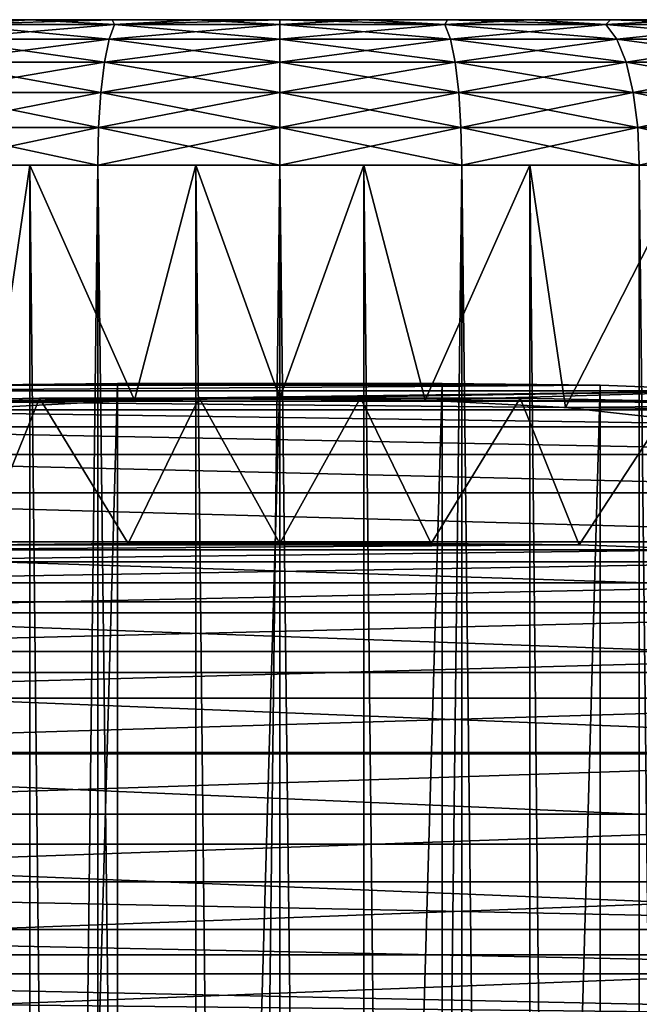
# Model space of a CAD drawing. Header units: millimetres. Extents: x -182 to 217, y -96 to 236.
# Tile 254 of 256: x 154 to 162, y 222 to 236. Entities that reach past the tile are written whole.
import ezdxf

# ---------------------------------------------------------------- set-up
doc = ezdxf.new("R2010")
doc.units = ezdxf.units.MM
doc.header["$LTSCALE"] = 52.148148
for name, color, linetype in [('1028', 7, 'CONTINUOUS'), ('1029', 7, 'CONTINUOUS'), ('1030', 7, 'CONTINUOUS'), ('1031', 7, 'CONTINUOUS'), ('1032', 7, 'CONTINUOUS'), ('1033', 7, 'CONTINUOUS'), ('1034', 7, 'CONTINUOUS'), ('1035', 7, 'CONTINUOUS'), ('1036', 7, 'CONTINUOUS'), ('1040', 7, 'CONTINUOUS'), ('1041', 7, 'CONTINUOUS'), ('1042', 7, 'CONTINUOUS'), ('1135', 7, 'CONTINUOUS')]:
    doc.layers.add(name, color=color, linetype=linetype)

msp = doc.modelspace()

# ---------------------------------------------------------------- linework, layer by layer
at = {"layer": '1028', "color": 7, "linetype": 'CONTINUOUS', "true_color": 0xaaaaaa}
for points in [[(143.298, 235.5, 4.847), (143.25, 235.5, 6), (171.202, 235.5, 4.847), (143.298, 235.5, 4.847)], [(171.202, 235.5, 4.847), (143.25, 235.5, 6), (171.25, 235.5, 6), (171.202, 235.5, 4.847)], [(171.25, 235.5, 6), (143.25, 235.5, 6), (143.298, 235.5, 7.153), (171.25, 235.5, 6)], [(143.44, 235.5, 3.698), (143.298, 235.5, 4.847), (171.06, 235.5, 3.698), (143.44, 235.5, 3.698)], [(171.06, 235.5, 3.698), (143.298, 235.5, 4.847), (171.202, 235.5, 4.847), (171.06, 235.5, 3.698)], [(171.202, 235.5, 7.153), (171.25, 235.5, 6), (143.298, 235.5, 7.153), (171.202, 235.5, 7.153)], [(143.44, 235.5, 8.302), (171.202, 235.5, 7.153), (143.298, 235.5, 7.153), (143.44, 235.5, 8.302)], [(143.678, 235.5, 2.566), (143.44, 235.5, 3.698), (170.822, 235.5, 2.566), (143.678, 235.5, 2.566)], [(170.822, 235.5, 2.566), (143.44, 235.5, 3.698), (171.06, 235.5, 3.698), (170.822, 235.5, 2.566)], [(171.06, 235.5, 8.302), (171.202, 235.5, 7.153), (143.44, 235.5, 8.302), (171.06, 235.5, 8.302)], [(143.678, 235.5, 9.434), (171.06, 235.5, 8.302), (143.44, 235.5, 8.302), (143.678, 235.5, 9.434)], [(144.008, 235.5, 1.457), (143.678, 235.5, 2.566), (170.492, 235.5, 1.457), (144.008, 235.5, 1.457)], [(170.492, 235.5, 1.457), (143.678, 235.5, 2.566), (170.822, 235.5, 2.566), (170.492, 235.5, 1.457)], [(170.822, 235.5, 9.434), (171.06, 235.5, 8.302), (143.678, 235.5, 9.434), (170.822, 235.5, 9.434)], [(144.008, 235.5, 10.543), (170.822, 235.5, 9.434), (143.678, 235.5, 9.434), (144.008, 235.5, 10.543)], [(144.428, 235.5, 0.378), (144.008, 235.5, 1.457), (170.072, 235.5, 0.378), (144.428, 235.5, 0.378)], [(170.072, 235.5, 0.378), (144.008, 235.5, 1.457), (170.492, 235.5, 1.457), (170.072, 235.5, 0.378)], [(170.492, 235.5, 10.543), (170.822, 235.5, 9.434), (144.008, 235.5, 10.543), (170.492, 235.5, 10.543)], [(144.428, 235.5, 11.622), (170.492, 235.5, 10.543), (144.008, 235.5, 10.543), (144.428, 235.5, 11.622)], [(144.936, 235.5, -0.661), (144.428, 235.5, 0.378), (169.564, 235.5, -0.661), (144.936, 235.5, -0.661)], [(169.564, 235.5, -0.661), (144.428, 235.5, 0.378), (170.072, 235.5, 0.378), (169.564, 235.5, -0.661)], [(170.072, 235.5, 11.622), (170.492, 235.5, 10.543), (144.428, 235.5, 11.622), (170.072, 235.5, 11.622)], [(144.936, 235.5, 12.661), (170.072, 235.5, 11.622), (144.428, 235.5, 11.622), (144.936, 235.5, 12.661)], [(145.529, 235.5, -1.656), (144.936, 235.5, -0.661), (168.971, 235.5, -1.656), (145.529, 235.5, -1.656)], [(168.971, 235.5, -1.656), (144.936, 235.5, -0.661), (169.564, 235.5, -0.661), (168.971, 235.5, -1.656)], [(169.564, 235.5, 12.661), (170.072, 235.5, 11.622), (144.936, 235.5, 12.661), (169.564, 235.5, 12.661)], [(145.529, 235.5, 13.656), (169.564, 235.5, 12.661), (144.936, 235.5, 12.661), (145.529, 235.5, 13.656)], [(146.201, 235.5, -2.598), (145.529, 235.5, -1.656), (168.299, 235.5, -2.598), (146.201, 235.5, -2.598)], [(168.299, 235.5, -2.598), (145.529, 235.5, -1.656), (168.971, 235.5, -1.656), (168.299, 235.5, -2.598)], [(168.971, 235.5, 13.656), (169.564, 235.5, 12.661), (145.529, 235.5, 13.656), (168.971, 235.5, 13.656)], [(146.201, 235.5, 14.598), (168.971, 235.5, 13.656), (145.529, 235.5, 13.656), (146.201, 235.5, 14.598)], [(146.949, 235.5, -3.481), (146.201, 235.5, -2.598), (167.551, 235.5, -3.481), (146.949, 235.5, -3.481)], [(167.551, 235.5, -3.481), (146.201, 235.5, -2.598), (168.299, 235.5, -2.598), (167.551, 235.5, -3.481)], [(168.299, 235.5, 14.598), (168.971, 235.5, 13.656), (146.201, 235.5, 14.598), (168.299, 235.5, 14.598)], [(146.949, 235.5, 15.481), (168.299, 235.5, 14.598), (146.201, 235.5, 14.598), (146.949, 235.5, 15.481)], [(147.767, 235.5, -4.299), (146.949, 235.5, -3.481), (166.733, 235.5, -4.299), (147.767, 235.5, -4.299)], [(166.733, 235.5, -4.299), (146.949, 235.5, -3.481), (167.551, 235.5, -3.481), (166.733, 235.5, -4.299)], [(167.551, 235.5, 15.481), (168.299, 235.5, 14.598), (146.949, 235.5, 15.481), (167.551, 235.5, 15.481)], [(147.767, 235.5, 16.299), (167.551, 235.5, 15.481), (146.949, 235.5, 15.481), (147.767, 235.5, 16.299)], [(148.65, 235.5, -5.047), (147.767, 235.5, -4.299), (165.85, 235.5, -5.047), (148.65, 235.5, -5.047)], [(165.85, 235.5, -5.047), (147.767, 235.5, -4.299), (166.733, 235.5, -4.299), (165.85, 235.5, -5.047)], [(166.733, 235.5, 16.299), (167.551, 235.5, 15.481), (147.767, 235.5, 16.299), (166.733, 235.5, 16.299)], [(148.65, 235.5, 17.047), (166.733, 235.5, 16.299), (147.767, 235.5, 16.299), (148.65, 235.5, 17.047)], [(149.592, 235.5, -5.72), (148.65, 235.5, -5.047), (164.908, 235.5, -5.72), (149.592, 235.5, -5.72)], [(164.908, 235.5, -5.72), (148.65, 235.5, -5.047), (165.85, 235.5, -5.047), (164.908, 235.5, -5.72)], [(165.85, 235.5, 17.047), (166.733, 235.5, 16.299), (148.65, 235.5, 17.047), (165.85, 235.5, 17.047)], [(149.592, 235.5, 17.72), (165.85, 235.5, 17.047), (148.65, 235.5, 17.047), (149.592, 235.5, 17.72)], [(150.586, 235.5, -6.312), (149.592, 235.5, -5.72), (163.914, 235.5, -6.312), (150.586, 235.5, -6.312)], [(163.914, 235.5, -6.312), (149.592, 235.5, -5.72), (164.908, 235.5, -5.72), (163.914, 235.5, -6.312)], [(164.908, 235.5, 17.72), (165.85, 235.5, 17.047), (149.592, 235.5, 17.72), (164.908, 235.5, 17.72)], [(150.586, 235.5, 18.312), (164.908, 235.5, 17.72), (149.592, 235.5, 17.72), (150.586, 235.5, 18.312)], [(151.626, 235.5, -6.821), (150.586, 235.5, -6.312), (162.874, 235.5, -6.821), (151.626, 235.5, -6.821)], [(162.874, 235.5, -6.821), (150.586, 235.5, -6.312), (163.914, 235.5, -6.312), (162.874, 235.5, -6.821)], [(163.914, 235.5, 18.312), (164.908, 235.5, 17.72), (150.586, 235.5, 18.312), (163.914, 235.5, 18.312)], [(151.626, 235.5, 18.821), (163.914, 235.5, 18.312), (150.586, 235.5, 18.312), (151.626, 235.5, 18.821)], [(152.704, 235.5, -7.241), (151.626, 235.5, -6.821), (161.796, 235.5, -7.241), (152.704, 235.5, -7.241)], [(161.796, 235.5, -7.241), (151.626, 235.5, -6.821), (162.874, 235.5, -6.821), (161.796, 235.5, -7.241)], [(162.874, 235.5, 18.821), (163.914, 235.5, 18.312), (151.626, 235.5, 18.821), (162.874, 235.5, 18.821)], [(152.704, 235.5, 19.241), (162.874, 235.5, 18.821), (151.626, 235.5, 18.821), (152.704, 235.5, 19.241)], [(153.813, 235.5, -7.571), (152.704, 235.5, -7.241), (160.687, 235.5, -7.571), (153.813, 235.5, -7.571)], [(160.687, 235.5, -7.571), (152.704, 235.5, -7.241), (161.796, 235.5, -7.241), (160.687, 235.5, -7.571)], [(161.796, 235.5, 19.241), (162.874, 235.5, 18.821), (152.704, 235.5, 19.241), (161.796, 235.5, 19.241)], [(153.813, 235.5, 19.571), (161.796, 235.5, 19.241), (152.704, 235.5, 19.241), (153.813, 235.5, 19.571)], [(154.945, 235.5, -7.809), (153.813, 235.5, -7.571), (159.555, 235.5, -7.809), (154.945, 235.5, -7.809)], [(159.555, 235.5, -7.809), (153.813, 235.5, -7.571), (160.687, 235.5, -7.571), (159.555, 235.5, -7.809)], [(160.687, 235.5, 19.571), (161.796, 235.5, 19.241), (153.813, 235.5, 19.571), (160.687, 235.5, 19.571)], [(154.945, 235.5, 19.809), (160.687, 235.5, 19.571), (153.813, 235.5, 19.571), (154.945, 235.5, 19.809)], [(156.094, 235.5, -7.952), (154.945, 235.5, -7.809), (158.406, 235.5, -7.952), (156.094, 235.5, -7.952)], [(158.406, 235.5, -7.952), (154.945, 235.5, -7.809), (159.555, 235.5, -7.809), (158.406, 235.5, -7.952)], [(159.555, 235.5, 19.809), (160.687, 235.5, 19.571), (154.945, 235.5, 19.809), (159.555, 235.5, 19.809)], [(156.094, 235.5, 19.952), (159.555, 235.5, 19.809), (154.945, 235.5, 19.809), (156.094, 235.5, 19.952)], [(157.25, 235.5, -8), (156.094, 235.5, -7.952), (158.406, 235.5, -7.952), (157.25, 235.5, -8)], [(158.406, 235.5, 19.952), (159.555, 235.5, 19.809), (156.094, 235.5, 19.952), (158.406, 235.5, 19.952)], [(157.25, 235.5, 20), (158.406, 235.5, 19.952), (156.094, 235.5, 19.952), (157.25, 235.5, 20)]]:
    msp.add_3dface(points, dxfattribs=at)
at = {"layer": '1029', "color": 7, "linetype": 'CONTINUOUS', "true_color": 0xaaaaaa}
for points in [[(154.747, 25.5, -9.803), (152.306, 25.5, -9.217), (154.747, 233.5, -9.803), (154.747, 25.5, -9.803)], [(154.747, 233.5, -9.803), (152.306, 25.5, -9.217), (152.306, 233.5, -9.217), (154.747, 233.5, -9.803)], [(157.25, 25.5, -10), (154.747, 25.5, -9.803), (157.25, 233.5, -10), (157.25, 25.5, -10)], [(157.25, 233.5, -10), (154.747, 25.5, -9.803), (154.747, 233.5, -9.803), (157.25, 233.5, -10)], [(159.753, 25.5, -9.803), (157.25, 25.5, -10), (159.753, 233.5, -9.803), (159.753, 25.5, -9.803)], [(159.753, 233.5, -9.803), (157.25, 25.5, -10), (157.25, 233.5, -10), (159.753, 233.5, -9.803)], [(162.194, 25.5, -9.217), (159.753, 25.5, -9.803), (159.753, 233.5, -9.803), (162.194, 25.5, -9.217)], [(162.194, 233.5, -9.217), (162.194, 25.5, -9.217), (159.753, 233.5, -9.803), (162.194, 233.5, -9.217)], [(164.514, 25.5, -8.256), (162.194, 25.5, -9.217), (162.194, 233.5, -9.217), (164.514, 25.5, -8.256)]]:
    msp.add_3dface(points, dxfattribs=at)
at = {"layer": '1030', "color": 7, "linetype": 'CONTINUOUS', "true_color": 0xaaaaaa}
for points in [[(152.306, 25.5, 21.217), (154.747, 25.5, 21.803), (154.747, 233.5, 21.803), (152.306, 25.5, 21.217)], [(152.306, 233.5, 21.217), (152.306, 25.5, 21.217), (154.747, 233.5, 21.803), (152.306, 233.5, 21.217)], [(154.747, 25.5, 21.803), (157.25, 25.5, 22), (154.747, 233.5, 21.803), (154.747, 25.5, 21.803)], [(154.747, 233.5, 21.803), (157.25, 25.5, 22), (157.25, 233.5, 22), (154.747, 233.5, 21.803)], [(157.25, 25.5, 22), (159.753, 25.5, 21.803), (157.25, 233.5, 22), (157.25, 25.5, 22)], [(157.25, 233.5, 22), (159.753, 25.5, 21.803), (159.753, 233.5, 21.803), (157.25, 233.5, 22)], [(159.753, 25.5, 21.803), (162.194, 25.5, 21.217), (159.753, 233.5, 21.803), (159.753, 25.5, 21.803)], [(159.753, 233.5, 21.803), (162.194, 25.5, 21.217), (162.194, 233.5, 21.217), (159.753, 233.5, 21.803)], [(162.194, 25.5, 21.217), (164.514, 25.5, 20.256), (162.194, 233.5, 21.217), (162.194, 25.5, 21.217)], [(162.194, 233.5, 21.217), (164.514, 25.5, 20.256), (164.514, 233.5, 20.256), (162.194, 233.5, 21.217)]]:
    msp.add_3dface(points, dxfattribs=at)
at = {"layer": '1031', "color": 7, "linetype": 'CONTINUOUS', "true_color": 0xaaaaaa}
for points in [[(143.441, 233.5, 3.696), (171.25, 233.5, 6), (143.25, 233.5, 6), (143.441, 233.5, 3.696)], [(143.25, 233.5, 6), (171.25, 233.5, 6), (171.059, 233.5, 8.304), (143.25, 233.5, 6)], [(143.441, 233.5, 8.304), (143.25, 233.5, 6), (171.059, 233.5, 8.304), (143.441, 233.5, 8.304)], [(171.059, 233.5, 3.696), (171.25, 233.5, 6), (143.441, 233.5, 3.696), (171.059, 233.5, 3.696)], [(144.009, 233.5, 1.454), (171.059, 233.5, 3.696), (143.441, 233.5, 3.696), (144.009, 233.5, 1.454)], [(144.009, 233.5, 10.546), (143.441, 233.5, 8.304), (170.491, 233.5, 10.546), (144.009, 233.5, 10.546)], [(170.491, 233.5, 10.546), (143.441, 233.5, 8.304), (171.059, 233.5, 8.304), (170.491, 233.5, 10.546)], [(170.491, 233.5, 1.454), (171.059, 233.5, 3.696), (144.009, 233.5, 1.454), (170.491, 233.5, 1.454)], [(144.937, 233.5, -0.663), (170.491, 233.5, 1.454), (144.009, 233.5, 1.454), (144.937, 233.5, -0.663)], [(144.937, 233.5, 12.663), (144.009, 233.5, 10.546), (169.563, 233.5, 12.663), (144.937, 233.5, 12.663)], [(169.563, 233.5, 12.663), (144.009, 233.5, 10.546), (170.491, 233.5, 10.546), (169.563, 233.5, 12.663)], [(169.563, 233.5, -0.663), (170.491, 233.5, 1.454), (144.937, 233.5, -0.663), (169.563, 233.5, -0.663)], [(146.202, 233.5, -2.599), (169.563, 233.5, -0.663), (144.937, 233.5, -0.663), (146.202, 233.5, -2.599)], [(146.202, 233.5, 14.599), (144.937, 233.5, 12.663), (168.298, 233.5, 14.599), (146.202, 233.5, 14.599)], [(168.298, 233.5, 14.599), (144.937, 233.5, 12.663), (169.563, 233.5, 12.663), (168.298, 233.5, 14.599)], [(168.298, 233.5, -2.599), (169.563, 233.5, -0.663), (146.202, 233.5, -2.599), (168.298, 233.5, -2.599)], [(147.768, 233.5, -4.3), (168.298, 233.5, -2.599), (146.202, 233.5, -2.599), (147.768, 233.5, -4.3)], [(147.768, 233.5, 16.3), (146.202, 233.5, 14.599), (166.732, 233.5, 16.3), (147.768, 233.5, 16.3)], [(166.732, 233.5, 16.3), (146.202, 233.5, 14.599), (168.298, 233.5, 14.599), (166.732, 233.5, 16.3)], [(166.732, 233.5, -4.3), (168.298, 233.5, -2.599), (147.768, 233.5, -4.3), (166.732, 233.5, -4.3)], [(149.593, 233.5, -5.72), (166.732, 233.5, -4.3), (147.768, 233.5, -4.3), (149.593, 233.5, -5.72)], [(149.593, 233.5, 17.72), (147.768, 233.5, 16.3), (164.907, 233.5, 17.72), (149.593, 233.5, 17.72)], [(164.907, 233.5, 17.72), (147.768, 233.5, 16.3), (166.732, 233.5, 16.3), (164.907, 233.5, 17.72)], [(164.907, 233.5, -5.72), (166.732, 233.5, -4.3), (149.593, 233.5, -5.72), (164.907, 233.5, -5.72)], [(151.626, 233.5, -6.821), (164.907, 233.5, -5.72), (149.593, 233.5, -5.72), (151.626, 233.5, -6.821)], [(151.626, 233.5, 18.821), (149.593, 233.5, 17.72), (162.874, 233.5, 18.821), (151.626, 233.5, 18.821)], [(162.874, 233.5, 18.821), (149.593, 233.5, 17.72), (164.907, 233.5, 17.72), (162.874, 233.5, 18.821)], [(162.874, 233.5, -6.821), (164.907, 233.5, -5.72), (151.626, 233.5, -6.821), (162.874, 233.5, -6.821)], [(153.813, 233.5, -7.572), (162.874, 233.5, -6.821), (151.626, 233.5, -6.821), (153.813, 233.5, -7.572)], [(153.813, 233.5, 19.572), (151.626, 233.5, 18.821), (160.687, 233.5, 19.572), (153.813, 233.5, 19.572)], [(160.687, 233.5, 19.572), (151.626, 233.5, 18.821), (162.874, 233.5, 18.821), (160.687, 233.5, 19.572)], [(160.687, 233.5, -7.572), (162.874, 233.5, -6.821), (153.813, 233.5, -7.572), (160.687, 233.5, -7.572)], [(156.094, 233.5, -7.952), (160.687, 233.5, -7.572), (153.813, 233.5, -7.572), (156.094, 233.5, -7.952)], [(156.094, 233.5, 19.952), (153.813, 233.5, 19.572), (158.406, 233.5, 19.952), (156.094, 233.5, 19.952)], [(158.406, 233.5, 19.952), (153.813, 233.5, 19.572), (160.687, 233.5, 19.572), (158.406, 233.5, 19.952)], [(158.406, 233.5, -7.952), (160.687, 233.5, -7.572), (156.094, 233.5, -7.952), (158.406, 233.5, -7.952)]]:
    msp.add_3dface(points, dxfattribs=at)
at = {"layer": '1032', "color": 7, "linetype": 'CONTINUOUS', "true_color": 0xaaaaaa}
for points in [[(151.626, 25.5, -6.821), (153.813, 25.5, -7.572), (151.626, 233.5, -6.821), (151.626, 25.5, -6.821)], [(153.813, 25.5, -7.572), (153.813, 233.5, -7.572), (151.626, 233.5, -6.821), (153.813, 25.5, -7.572)], [(153.813, 25.5, -7.572), (156.094, 25.5, -7.952), (153.813, 233.5, -7.572), (153.813, 25.5, -7.572)], [(156.094, 25.5, -7.952), (156.094, 233.5, -7.952), (153.813, 233.5, -7.572), (156.094, 25.5, -7.952)], [(156.094, 25.5, -7.952), (158.406, 25.5, -7.952), (156.094, 233.5, -7.952), (156.094, 25.5, -7.952)], [(158.406, 25.5, -7.952), (158.406, 233.5, -7.952), (156.094, 233.5, -7.952), (158.406, 25.5, -7.952)], [(158.406, 25.5, -7.952), (160.687, 25.5, -7.572), (158.406, 233.5, -7.952), (158.406, 25.5, -7.952)], [(160.687, 25.5, -7.572), (160.687, 233.5, -7.572), (158.406, 233.5, -7.952), (160.687, 25.5, -7.572)], [(160.687, 25.5, -7.572), (162.874, 25.5, -6.821), (160.687, 233.5, -7.572), (160.687, 25.5, -7.572)], [(162.874, 25.5, -6.821), (162.874, 233.5, -6.821), (160.687, 233.5, -7.572), (162.874, 25.5, -6.821)]]:
    msp.add_3dface(points, dxfattribs=at)
at = {"layer": '1033', "color": 7, "linetype": 'CONTINUOUS', "true_color": 0xaaaaaa}
for points in [[(151.626, 233.5, 18.821), (153.813, 233.5, 19.572), (153.323, 230.166, 19.438), (151.626, 233.5, 18.821)], [(153.323, 230.166, 19.438), (153.813, 233.5, 19.572), (155.251, 230.268, 19.857), (153.323, 230.166, 19.438)], [(153.813, 233.5, 19.572), (156.094, 233.5, 19.952), (155.251, 230.268, 19.857), (153.813, 233.5, 19.572)], [(155.251, 230.268, 19.857), (156.094, 233.5, 19.952), (157.25, 230.298, 20), (155.251, 230.268, 19.857)], [(156.094, 233.5, 19.952), (158.406, 233.5, 19.952), (157.25, 230.298, 20), (156.094, 233.5, 19.952)], [(157.25, 230.298, 20), (158.406, 233.5, 19.952), (159.249, 230.268, 19.857), (157.25, 230.298, 20)], [(158.406, 233.5, 19.952), (160.687, 233.5, 19.572), (159.249, 230.268, 19.857), (158.406, 233.5, 19.952)], [(159.249, 230.268, 19.857), (160.687, 233.5, 19.572), (161.177, 230.166, 19.438), (159.249, 230.268, 19.857)], [(160.687, 233.5, 19.572), (162.874, 233.5, 18.821), (161.177, 230.166, 19.438), (160.687, 233.5, 19.572)], [(161.177, 230.166, 19.438), (162.874, 233.5, 18.821), (162.956, 229.969, 18.785), (161.177, 230.166, 19.438)]]:
    msp.add_3dface(points, dxfattribs=at)
at = {"layer": '1034', "color": 7, "linetype": 'CONTINUOUS', "true_color": 0xaaaaaa}
for points in [[(152.764, 235.432, -7.805), (154.979, 235.432, -8.337), (152.615, 235.233, -8.265), (152.764, 235.432, -7.805)], [(152.615, 235.233, -8.265), (154.979, 235.432, -8.337), (154.904, 235.233, -8.814), (152.615, 235.233, -8.265)], [(152.704, 235.5, -7.241), (153.813, 235.5, -7.571), (152.764, 235.432, -7.805), (152.704, 235.5, -7.241)], [(153.813, 235.5, -7.571), (154.945, 235.5, -7.809), (152.764, 235.432, -7.805), (153.813, 235.5, -7.571)], [(152.764, 235.432, -7.805), (154.945, 235.5, -7.809), (154.979, 235.432, -8.337), (152.764, 235.432, -7.805)], [(154.979, 235.432, -8.337), (157.25, 235.432, -8.516), (154.904, 235.233, -8.814), (154.979, 235.432, -8.337)], [(154.904, 235.233, -8.814), (157.25, 235.432, -8.516), (157.25, 235.233, -8.999), (154.904, 235.233, -8.814)], [(154.945, 235.5, -7.809), (156.094, 235.5, -7.952), (154.979, 235.432, -8.337), (154.945, 235.5, -7.809)], [(156.094, 235.5, -7.952), (157.25, 235.5, -8), (154.979, 235.432, -8.337), (156.094, 235.5, -7.952)], [(154.979, 235.432, -8.337), (157.25, 235.5, -8), (157.25, 235.432, -8.516), (154.979, 235.432, -8.337)], [(157.25, 235.5, -8), (158.406, 235.5, -7.952), (157.25, 235.432, -8.516), (157.25, 235.5, -8)], [(157.25, 235.432, -8.516), (158.406, 235.5, -7.952), (159.521, 235.432, -8.337), (157.25, 235.432, -8.516)], [(157.25, 235.432, -8.516), (159.521, 235.432, -8.337), (157.25, 235.233, -8.999), (157.25, 235.432, -8.516)], [(157.25, 235.233, -8.999), (159.521, 235.432, -8.337), (159.596, 235.233, -8.814), (157.25, 235.233, -8.999)], [(158.406, 235.5, -7.952), (159.555, 235.5, -7.809), (159.521, 235.432, -8.337), (158.406, 235.5, -7.952)], [(159.555, 235.5, -7.809), (160.687, 235.5, -7.571), (159.521, 235.432, -8.337), (159.555, 235.5, -7.809)], [(159.521, 235.432, -8.337), (160.687, 235.5, -7.571), (161.736, 235.432, -7.805), (159.521, 235.432, -8.337)], [(159.521, 235.432, -8.337), (161.736, 235.432, -7.805), (159.596, 235.233, -8.814), (159.521, 235.432, -8.337)], [(159.596, 235.233, -8.814), (161.736, 235.432, -7.805), (161.885, 235.233, -8.265), (159.596, 235.233, -8.814)], [(160.687, 235.5, -7.571), (161.796, 235.5, -7.241), (161.736, 235.432, -7.805), (160.687, 235.5, -7.571)], [(161.796, 235.5, -7.241), (162.874, 235.5, -6.821), (161.736, 235.432, -7.805), (161.796, 235.5, -7.241)], [(161.736, 235.432, -7.805), (162.874, 235.5, -6.821), (163.84, 235.432, -6.934), (161.736, 235.432, -7.805)], [(161.736, 235.432, -7.805), (163.84, 235.432, -6.934), (161.885, 235.233, -8.265), (161.736, 235.432, -7.805)], [(161.885, 235.233, -8.265), (163.84, 235.432, -6.934), (164.059, 235.233, -7.364), (161.885, 235.233, -8.265)], [(152.615, 235.233, -8.265), (154.904, 235.233, -8.814), (152.487, 234.915, -8.659), (152.615, 235.233, -8.265)], [(152.487, 234.915, -8.659), (154.904, 235.233, -8.814), (154.839, 234.915, -9.224), (152.487, 234.915, -8.659)], [(154.904, 235.233, -8.814), (157.25, 235.233, -8.999), (154.839, 234.915, -9.224), (154.904, 235.233, -8.814)], [(154.839, 234.915, -9.224), (157.25, 235.233, -8.999), (157.25, 234.915, -9.413), (154.839, 234.915, -9.224)], [(157.25, 235.233, -8.999), (159.596, 235.233, -8.814), (157.25, 234.915, -9.413), (157.25, 235.233, -8.999)], [(157.25, 234.915, -9.413), (159.596, 235.233, -8.814), (159.661, 234.915, -9.224), (157.25, 234.915, -9.413)], [(159.596, 235.233, -8.814), (161.885, 235.233, -8.265), (159.661, 234.915, -9.224), (159.596, 235.233, -8.814)], [(159.661, 234.915, -9.224), (161.885, 235.233, -8.265), (162.013, 234.915, -8.659), (159.661, 234.915, -9.224)], [(161.885, 235.233, -8.265), (164.059, 235.233, -7.364), (162.013, 234.915, -8.659), (161.885, 235.233, -8.265)], [(162.013, 234.915, -8.659), (164.059, 235.233, -7.364), (164.248, 234.915, -7.734), (162.013, 234.915, -8.659)], [(152.487, 234.915, -8.659), (154.839, 234.915, -9.224), (152.389, 234.5, -8.962), (152.487, 234.915, -8.659)], [(152.389, 234.5, -8.962), (154.839, 234.915, -9.224), (154.789, 234.5, -9.538), (152.389, 234.5, -8.962)], [(154.839, 234.915, -9.224), (157.25, 234.915, -9.413), (154.789, 234.5, -9.538), (154.839, 234.915, -9.224)], [(154.789, 234.5, -9.538), (157.25, 234.915, -9.413), (157.25, 234.5, -9.732), (154.789, 234.5, -9.538)], [(157.25, 234.915, -9.413), (159.661, 234.915, -9.224), (157.25, 234.5, -9.732), (157.25, 234.915, -9.413)], [(157.25, 234.5, -9.732), (159.661, 234.915, -9.224), (159.711, 234.5, -9.538), (157.25, 234.5, -9.732)], [(159.661, 234.915, -9.224), (162.013, 234.915, -8.659), (159.711, 234.5, -9.538), (159.661, 234.915, -9.224)], [(159.711, 234.5, -9.538), (162.013, 234.915, -8.659), (162.111, 234.5, -8.962), (159.711, 234.5, -9.538)], [(162.013, 234.915, -8.659), (164.248, 234.915, -7.734), (162.111, 234.5, -8.962), (162.013, 234.915, -8.659)], [(162.111, 234.5, -8.962), (164.248, 234.915, -7.734), (164.392, 234.5, -8.017), (162.111, 234.5, -8.962)], [(152.389, 234.5, -8.962), (154.789, 234.5, -9.538), (152.327, 234.018, -9.152), (152.389, 234.5, -8.962)], [(152.327, 234.018, -9.152), (154.789, 234.5, -9.538), (154.758, 234.018, -9.736), (152.327, 234.018, -9.152)], [(154.789, 234.5, -9.538), (157.25, 234.5, -9.732), (154.758, 234.018, -9.736), (154.789, 234.5, -9.538)], [(154.758, 234.018, -9.736), (157.25, 234.5, -9.732), (157.25, 234.018, -9.932), (154.758, 234.018, -9.736)], [(157.25, 234.5, -9.732), (159.711, 234.5, -9.538), (157.25, 234.018, -9.932), (157.25, 234.5, -9.732)], [(157.25, 234.018, -9.932), (159.711, 234.5, -9.538), (159.742, 234.018, -9.736), (157.25, 234.018, -9.932)], [(159.711, 234.5, -9.538), (162.111, 234.5, -8.962), (159.742, 234.018, -9.736), (159.711, 234.5, -9.538)], [(159.742, 234.018, -9.736), (162.111, 234.5, -8.962), (162.173, 234.018, -9.152), (159.742, 234.018, -9.736)], [(162.111, 234.5, -8.962), (164.392, 234.5, -8.017), (162.173, 234.018, -9.152), (162.111, 234.5, -8.962)], [(162.173, 234.018, -9.152), (164.392, 234.5, -8.017), (164.483, 234.018, -8.195), (162.173, 234.018, -9.152)], [(154.747, 233.5, -9.803), (152.306, 233.5, -9.217), (154.758, 234.018, -9.736), (154.747, 233.5, -9.803)], [(152.306, 233.5, -9.217), (152.327, 234.018, -9.152), (154.758, 234.018, -9.736), (152.306, 233.5, -9.217)], [(157.25, 233.5, -10), (154.747, 233.5, -9.803), (157.25, 234.018, -9.932), (157.25, 233.5, -10)], [(154.747, 233.5, -9.803), (154.758, 234.018, -9.736), (157.25, 234.018, -9.932), (154.747, 233.5, -9.803)], [(159.753, 233.5, -9.803), (157.25, 233.5, -10), (159.742, 234.018, -9.736), (159.753, 233.5, -9.803)], [(157.25, 233.5, -10), (157.25, 234.018, -9.932), (159.742, 234.018, -9.736), (157.25, 233.5, -10)], [(159.753, 233.5, -9.803), (159.742, 234.018, -9.736), (162.173, 234.018, -9.152), (159.753, 233.5, -9.803)], [(162.194, 233.5, -9.217), (159.753, 233.5, -9.803), (162.173, 234.018, -9.152), (162.194, 233.5, -9.217)], [(162.194, 233.5, -9.217), (162.173, 234.018, -9.152), (164.483, 234.018, -8.195), (162.194, 233.5, -9.217)]]:
    msp.add_3dface(points, dxfattribs=at)
at = {"layer": '1035', "color": 7, "linetype": 'CONTINUOUS', "true_color": 0xaaaaaa}
for points in [[(154.904, 235.233, 20.814), (152.764, 235.432, 19.805), (152.615, 235.233, 20.265), (154.904, 235.233, 20.814)], [(153.813, 235.5, 19.571), (152.704, 235.5, 19.241), (152.764, 235.432, 19.805), (153.813, 235.5, 19.571)], [(154.979, 235.432, 20.337), (153.813, 235.5, 19.571), (152.764, 235.432, 19.805), (154.979, 235.432, 20.337)], [(154.979, 235.432, 20.337), (152.764, 235.432, 19.805), (154.904, 235.233, 20.814), (154.979, 235.432, 20.337)], [(154.945, 235.5, 19.809), (153.813, 235.5, 19.571), (154.979, 235.432, 20.337), (154.945, 235.5, 19.809)], [(157.25, 235.233, 20.999), (154.979, 235.432, 20.337), (154.904, 235.233, 20.814), (157.25, 235.233, 20.999)], [(156.094, 235.5, 19.952), (154.945, 235.5, 19.809), (154.979, 235.432, 20.337), (156.094, 235.5, 19.952)], [(157.25, 235.432, 20.516), (156.094, 235.5, 19.952), (154.979, 235.432, 20.337), (157.25, 235.432, 20.516)], [(157.25, 235.432, 20.516), (154.979, 235.432, 20.337), (157.25, 235.233, 20.999), (157.25, 235.432, 20.516)], [(157.25, 235.5, 20), (156.094, 235.5, 19.952), (157.25, 235.432, 20.516), (157.25, 235.5, 20)], [(158.406, 235.5, 19.952), (157.25, 235.5, 20), (159.521, 235.432, 20.337), (158.406, 235.5, 19.952)], [(159.521, 235.432, 20.337), (157.25, 235.5, 20), (157.25, 235.432, 20.516), (159.521, 235.432, 20.337)], [(159.521, 235.432, 20.337), (157.25, 235.432, 20.516), (159.596, 235.233, 20.814), (159.521, 235.432, 20.337)], [(159.596, 235.233, 20.814), (157.25, 235.432, 20.516), (157.25, 235.233, 20.999), (159.596, 235.233, 20.814)], [(159.555, 235.5, 19.809), (158.406, 235.5, 19.952), (159.521, 235.432, 20.337), (159.555, 235.5, 19.809)], [(161.736, 235.432, 19.805), (159.555, 235.5, 19.809), (159.521, 235.432, 20.337), (161.736, 235.432, 19.805)], [(161.736, 235.432, 19.805), (159.521, 235.432, 20.337), (161.885, 235.233, 20.265), (161.736, 235.432, 19.805)], [(161.885, 235.233, 20.265), (159.521, 235.432, 20.337), (159.596, 235.233, 20.814), (161.885, 235.233, 20.265)], [(160.687, 235.5, 19.571), (159.555, 235.5, 19.809), (161.736, 235.432, 19.805), (160.687, 235.5, 19.571)], [(161.796, 235.5, 19.241), (160.687, 235.5, 19.571), (161.736, 235.432, 19.805), (161.796, 235.5, 19.241)], [(163.84, 235.432, 18.934), (161.796, 235.5, 19.241), (161.736, 235.432, 19.805), (163.84, 235.432, 18.934)], [(163.84, 235.432, 18.934), (161.736, 235.432, 19.805), (164.059, 235.233, 19.364), (163.84, 235.432, 18.934)], [(164.059, 235.233, 19.364), (161.736, 235.432, 19.805), (161.885, 235.233, 20.265), (164.059, 235.233, 19.364)], [(162.874, 235.5, 18.821), (161.796, 235.5, 19.241), (163.84, 235.432, 18.934), (162.874, 235.5, 18.821)], [(154.839, 234.915, 21.224), (152.615, 235.233, 20.265), (152.487, 234.915, 20.659), (154.839, 234.915, 21.224)], [(154.904, 235.233, 20.814), (152.615, 235.233, 20.265), (154.839, 234.915, 21.224), (154.904, 235.233, 20.814)], [(157.25, 234.915, 21.413), (154.904, 235.233, 20.814), (154.839, 234.915, 21.224), (157.25, 234.915, 21.413)], [(157.25, 235.233, 20.999), (154.904, 235.233, 20.814), (157.25, 234.915, 21.413), (157.25, 235.233, 20.999)], [(159.596, 235.233, 20.814), (157.25, 235.233, 20.999), (159.661, 234.915, 21.224), (159.596, 235.233, 20.814)], [(159.661, 234.915, 21.224), (157.25, 235.233, 20.999), (157.25, 234.915, 21.413), (159.661, 234.915, 21.224)], [(161.885, 235.233, 20.265), (159.596, 235.233, 20.814), (162.013, 234.915, 20.659), (161.885, 235.233, 20.265)], [(162.013, 234.915, 20.659), (159.596, 235.233, 20.814), (159.661, 234.915, 21.224), (162.013, 234.915, 20.659)], [(164.059, 235.233, 19.364), (161.885, 235.233, 20.265), (164.248, 234.915, 19.734), (164.059, 235.233, 19.364)], [(164.248, 234.915, 19.734), (161.885, 235.233, 20.265), (162.013, 234.915, 20.659), (164.248, 234.915, 19.734)], [(154.789, 234.5, 21.538), (152.487, 234.915, 20.659), (152.389, 234.5, 20.962), (154.789, 234.5, 21.538)], [(154.839, 234.915, 21.224), (152.487, 234.915, 20.659), (154.789, 234.5, 21.538), (154.839, 234.915, 21.224)], [(157.25, 234.5, 21.732), (154.839, 234.915, 21.224), (154.789, 234.5, 21.538), (157.25, 234.5, 21.732)], [(157.25, 234.915, 21.413), (154.839, 234.915, 21.224), (157.25, 234.5, 21.732), (157.25, 234.915, 21.413)], [(159.661, 234.915, 21.224), (157.25, 234.915, 21.413), (159.711, 234.5, 21.538), (159.661, 234.915, 21.224)], [(159.711, 234.5, 21.538), (157.25, 234.915, 21.413), (157.25, 234.5, 21.732), (159.711, 234.5, 21.538)], [(162.013, 234.915, 20.659), (159.661, 234.915, 21.224), (162.111, 234.5, 20.962), (162.013, 234.915, 20.659)], [(162.111, 234.5, 20.962), (159.661, 234.915, 21.224), (159.711, 234.5, 21.538), (162.111, 234.5, 20.962)], [(164.248, 234.915, 19.734), (162.013, 234.915, 20.659), (164.392, 234.5, 20.017), (164.248, 234.915, 19.734)], [(164.392, 234.5, 20.017), (162.013, 234.915, 20.659), (162.111, 234.5, 20.962), (164.392, 234.5, 20.017)], [(154.758, 234.018, 21.736), (152.389, 234.5, 20.962), (152.327, 234.018, 21.152), (154.758, 234.018, 21.736)], [(154.789, 234.5, 21.538), (152.389, 234.5, 20.962), (154.758, 234.018, 21.736), (154.789, 234.5, 21.538)], [(157.25, 234.018, 21.932), (154.789, 234.5, 21.538), (154.758, 234.018, 21.736), (157.25, 234.018, 21.932)], [(157.25, 234.5, 21.732), (154.789, 234.5, 21.538), (157.25, 234.018, 21.932), (157.25, 234.5, 21.732)], [(159.711, 234.5, 21.538), (157.25, 234.5, 21.732), (159.742, 234.018, 21.736), (159.711, 234.5, 21.538)], [(159.742, 234.018, 21.736), (157.25, 234.5, 21.732), (157.25, 234.018, 21.932), (159.742, 234.018, 21.736)], [(162.111, 234.5, 20.962), (159.711, 234.5, 21.538), (162.173, 234.018, 21.152), (162.111, 234.5, 20.962)], [(162.173, 234.018, 21.152), (159.711, 234.5, 21.538), (159.742, 234.018, 21.736), (162.173, 234.018, 21.152)], [(164.392, 234.5, 20.017), (162.111, 234.5, 20.962), (164.483, 234.018, 20.195), (164.392, 234.5, 20.017)], [(164.483, 234.018, 20.195), (162.111, 234.5, 20.962), (162.173, 234.018, 21.152), (164.483, 234.018, 20.195)], [(152.306, 233.5, 21.217), (154.747, 233.5, 21.803), (152.327, 234.018, 21.152), (152.306, 233.5, 21.217)], [(154.747, 233.5, 21.803), (154.758, 234.018, 21.736), (152.327, 234.018, 21.152), (154.747, 233.5, 21.803)], [(154.747, 233.5, 21.803), (157.25, 233.5, 22), (154.758, 234.018, 21.736), (154.747, 233.5, 21.803)], [(157.25, 233.5, 22), (157.25, 234.018, 21.932), (154.758, 234.018, 21.736), (157.25, 233.5, 22)], [(157.25, 233.5, 22), (159.753, 233.5, 21.803), (157.25, 234.018, 21.932), (157.25, 233.5, 22)], [(159.753, 233.5, 21.803), (159.742, 234.018, 21.736), (157.25, 234.018, 21.932), (159.753, 233.5, 21.803)], [(159.753, 233.5, 21.803), (162.194, 233.5, 21.217), (159.742, 234.018, 21.736), (159.753, 233.5, 21.803)], [(162.194, 233.5, 21.217), (162.173, 234.018, 21.152), (159.742, 234.018, 21.736), (162.194, 233.5, 21.217)], [(162.194, 233.5, 21.217), (164.514, 233.5, 20.256), (162.173, 234.018, 21.152), (162.194, 233.5, 21.217)], [(164.514, 233.5, 20.256), (164.483, 234.018, 20.195), (162.173, 234.018, 21.152), (164.514, 233.5, 20.256)]]:
    msp.add_3dface(points, dxfattribs=at)
at = {"layer": '1036', "color": 7, "linetype": 'CONTINUOUS', "true_color": 0xaaaaaa}
for points in [[(152.844, 230.475, 21.293), (150.809, 230.395, 20.553), (161.656, 230.475, 21.293), (152.844, 230.475, 21.293)], [(161.656, 230.475, 21.293), (150.809, 230.395, 20.553), (163.691, 230.395, 20.553), (161.656, 230.475, 21.293)], [(155.019, 230.497, 21.757), (152.844, 230.475, 21.293), (159.481, 230.497, 21.757), (155.019, 230.497, 21.757)], [(159.481, 230.497, 21.757), (152.844, 230.475, 21.293), (161.656, 230.475, 21.293), (159.481, 230.497, 21.757)], [(157.25, 230.5, 21.915), (155.019, 230.497, 21.757), (159.481, 230.497, 21.757), (157.25, 230.5, 21.915)], [(149.002, 230.21, 19.61), (157.25, 230.298, 20), (163.691, 230.395, 20.553), (149.002, 230.21, 19.61)], [(150.809, 230.395, 20.553), (149.002, 230.21, 19.61), (163.691, 230.395, 20.553), (150.809, 230.395, 20.553)], [(155.251, 230.268, 19.857), (157.25, 230.298, 20), (149.002, 230.21, 19.61), (155.251, 230.268, 19.857)], [(157.25, 230.298, 20), (159.249, 230.268, 19.857), (163.691, 230.395, 20.553), (157.25, 230.298, 20)], [(163.691, 230.395, 20.553), (159.249, 230.268, 19.857), (165.498, 230.21, 19.61), (163.691, 230.395, 20.553)], [(153.323, 230.166, 19.438), (155.251, 230.268, 19.857), (149.002, 230.21, 19.61), (153.323, 230.166, 19.438)], [(159.249, 230.268, 19.857), (161.177, 230.166, 19.438), (165.498, 230.21, 19.61), (159.249, 230.268, 19.857)], [(161.177, 230.166, 19.438), (162.956, 229.969, 18.785), (165.498, 230.21, 19.61), (161.177, 230.166, 19.438)]]:
    msp.add_3dface(points, dxfattribs=at)
at = {"layer": '1040', "color": 7, "linetype": 'CONTINUOUS', "true_color": 0xc8c8c8}
for points in [[(153.945, 230.294, 21.455), (162.66, 230.255, 20.858), (151.84, 230.255, 20.858), (153.945, 230.294, 21.455)], [(156.14, 230.3, 21.761), (160.555, 230.294, 21.455), (153.945, 230.294, 21.455), (156.14, 230.3, 21.761)], [(160.555, 230.294, 21.455), (162.66, 230.255, 20.858), (153.945, 230.294, 21.455), (160.555, 230.294, 21.455)], [(158.36, 230.3, 21.761), (160.555, 230.294, 21.455), (156.14, 230.3, 21.761), (158.36, 230.3, 21.761)], [(151.84, 230.255, 20.858), (164.584, 230.137, 20.02), (149.916, 230.137, 20.02), (151.84, 230.255, 20.858)], [(162.66, 230.255, 20.858), (164.584, 230.137, 20.02), (151.84, 230.255, 20.858), (162.66, 230.255, 20.858)], [(149.916, 230.137, 20.02), (166.25, 229.9, 19.029), (148.25, 229.9, 19.029), (149.916, 230.137, 20.02)], [(164.584, 230.137, 20.02), (166.25, 229.9, 19.029), (149.916, 230.137, 20.02), (164.584, 230.137, 20.02)], [(148.25, 229.9, 19.029), (167.635, 229.521, 17.971), (146.865, 229.521, 17.971), (148.25, 229.9, 19.029)], [(166.25, 229.9, 19.029), (167.635, 229.521, 17.971), (148.25, 229.9, 19.029), (166.25, 229.9, 19.029)], [(146.865, 229.521, 17.971), (168.761, 228.994, 16.913), (145.739, 228.994, 16.913), (146.865, 229.521, 17.971)], [(167.635, 229.521, 17.971), (168.761, 228.994, 16.913), (146.865, 229.521, 17.971), (167.635, 229.521, 17.971)], [(145.739, 228.994, 16.913), (169.666, 228.319, 15.892), (144.834, 228.319, 15.892), (145.739, 228.994, 16.913)], [(168.761, 228.994, 16.913), (169.666, 228.319, 15.892), (145.739, 228.994, 16.913), (168.761, 228.994, 16.913)], [(144.834, 228.319, 15.892), (170.385, 227.495, 14.936), (144.115, 227.495, 14.936), (144.834, 228.319, 15.892)], [(169.666, 228.319, 15.892), (170.385, 227.495, 14.936), (144.834, 228.319, 15.892), (169.666, 228.319, 15.892)], [(144.115, 227.495, 14.936), (170.947, 226.523, 14.069), (143.553, 226.523, 14.069), (144.115, 227.495, 14.936)], [(170.385, 227.495, 14.936), (170.947, 226.523, 14.069), (144.115, 227.495, 14.936), (170.385, 227.495, 14.936)], [(143.553, 226.523, 14.069), (171.374, 225.408, 13.317), (143.126, 225.408, 13.317), (143.553, 226.523, 14.069)], [(170.947, 226.523, 14.069), (171.374, 225.408, 13.317), (143.553, 226.523, 14.069), (170.947, 226.523, 14.069)], [(143.126, 225.408, 13.317), (171.681, 224.163, 12.71), (142.819, 224.163, 12.71), (143.126, 225.408, 13.317)], [(171.374, 225.408, 13.317), (171.681, 224.163, 12.71), (143.126, 225.408, 13.317), (171.374, 225.408, 13.317)], [(142.819, 224.163, 12.71), (171.855, 222.989, 12.321), (142.722, 223.585, 12.498), (142.819, 224.163, 12.71)], [(171.681, 224.163, 12.71), (171.855, 222.989, 12.321), (142.819, 224.163, 12.71), (171.681, 224.163, 12.71)], [(142.722, 223.585, 12.498), (171.855, 222.989, 12.321), (142.645, 222.989, 12.321), (142.722, 223.585, 12.498)], [(142.645, 222.989, 12.321), (171.915, 222.38, 12.182), (142.585, 222.38, 12.182), (142.645, 222.989, 12.321)], [(171.855, 222.989, 12.321), (171.915, 222.38, 12.182), (142.645, 222.989, 12.321), (171.855, 222.989, 12.321)], [(142.585, 222.38, 12.182), (171.957, 221.759, 12.081), (142.562, 222.071, 12.127), (142.585, 222.38, 12.182)], [(171.915, 222.38, 12.182), (171.957, 221.759, 12.081), (142.585, 222.38, 12.182), (171.915, 222.38, 12.182)], [(142.562, 222.071, 12.127), (171.957, 221.759, 12.081), (142.543, 221.759, 12.081), (142.562, 222.071, 12.127)]]:
    msp.add_3dface(points, dxfattribs=at)
at = {"layer": '1041', "color": 7, "linetype": 'CONTINUOUS', "true_color": 0xc8c8c8}
for points in [[(153.945, 230.294, 21.455), (151.84, 230.255, 20.858), (153.131, 228.281, 21.261), (153.945, 230.294, 21.455)], [(155.166, 228.299, 21.664), (153.945, 230.294, 21.455), (153.131, 228.281, 21.261), (155.166, 228.299, 21.664)], [(156.14, 230.3, 21.761), (153.945, 230.294, 21.455), (155.166, 228.299, 21.664), (156.14, 230.3, 21.761)], [(157.25, 228.3, 21.8), (156.14, 230.3, 21.761), (155.166, 228.299, 21.664), (157.25, 228.3, 21.8)], [(158.36, 230.3, 21.761), (156.14, 230.3, 21.761), (157.25, 228.3, 21.8), (158.36, 230.3, 21.761)], [(159.334, 228.299, 21.664), (158.36, 230.3, 21.761), (157.25, 228.3, 21.8), (159.334, 228.299, 21.664)], [(160.555, 230.294, 21.455), (158.36, 230.3, 21.761), (159.334, 228.299, 21.664), (160.555, 230.294, 21.455)], [(161.369, 228.281, 21.261), (160.555, 230.294, 21.455), (159.334, 228.299, 21.664), (161.369, 228.281, 21.261)], [(162.66, 230.255, 20.858), (160.555, 230.294, 21.455), (161.369, 228.281, 21.261), (162.66, 230.255, 20.858)], [(163.276, 228.211, 20.622), (162.66, 230.255, 20.858), (161.369, 228.281, 21.261), (163.276, 228.211, 20.622)]]:
    msp.add_3dface(points, dxfattribs=at)
at = {"layer": '1042', "color": 7, "linetype": 'CONTINUOUS', "true_color": 0xc8c8c8}
for points in [[(163.276, 228.211, 20.622), (161.369, 228.281, 21.261), (151.224, 228.211, 20.622), (163.276, 228.211, 20.622)], [(161.369, 228.281, 21.261), (153.131, 228.281, 21.261), (151.224, 228.211, 20.622), (161.369, 228.281, 21.261)], [(161.369, 228.281, 21.261), (159.334, 228.299, 21.664), (153.131, 228.281, 21.261), (161.369, 228.281, 21.261)], [(159.334, 228.299, 21.664), (155.166, 228.299, 21.664), (153.131, 228.281, 21.261), (159.334, 228.299, 21.664)], [(159.334, 228.299, 21.664), (157.25, 228.3, 21.8), (155.166, 228.299, 21.664), (159.334, 228.299, 21.664)], [(164.961, 228.044, 19.82), (163.276, 228.211, 20.622), (149.539, 228.044, 19.82), (164.961, 228.044, 19.82)], [(163.276, 228.211, 20.622), (151.224, 228.211, 20.622), (149.539, 228.044, 19.82), (163.276, 228.211, 20.622)], [(166.375, 227.758, 18.943), (164.961, 228.044, 19.82), (148.125, 227.758, 18.943), (166.375, 227.758, 18.943)], [(164.961, 228.044, 19.82), (149.539, 228.044, 19.82), (148.125, 227.758, 18.943), (164.961, 228.044, 19.82)], [(167.528, 227.346, 18.062), (166.375, 227.758, 18.943), (146.972, 227.346, 18.062), (167.528, 227.346, 18.062)], [(166.375, 227.758, 18.943), (148.125, 227.758, 18.943), (146.972, 227.346, 18.062), (166.375, 227.758, 18.943)], [(168.455, 226.815, 17.221), (167.528, 227.346, 18.062), (146.045, 226.815, 17.221), (168.455, 226.815, 17.221)], [(167.528, 227.346, 18.062), (146.972, 227.346, 18.062), (146.045, 226.815, 17.221), (167.528, 227.346, 18.062)], [(169.195, 226.172, 16.445), (168.455, 226.815, 17.221), (145.305, 226.172, 16.445), (169.195, 226.172, 16.445)], [(168.455, 226.815, 17.221), (146.045, 226.815, 17.221), (145.305, 226.172, 16.445), (168.455, 226.815, 17.221)], [(169.78, 225.423, 15.75), (169.195, 226.172, 16.445), (144.72, 225.423, 15.75), (169.78, 225.423, 15.75)], [(169.195, 226.172, 16.445), (145.305, 226.172, 16.445), (144.72, 225.423, 15.75), (169.195, 226.172, 16.445)], [(170.233, 224.578, 15.151), (169.78, 225.423, 15.75), (144.267, 224.578, 15.151), (170.233, 224.578, 15.151)], [(169.78, 225.423, 15.75), (144.72, 225.423, 15.75), (144.267, 224.578, 15.151), (169.78, 225.423, 15.75)], [(170.571, 223.645, 14.662), (170.233, 224.578, 15.151), (143.929, 223.645, 14.662), (170.571, 223.645, 14.662)], [(170.233, 224.578, 15.151), (144.267, 224.578, 15.151), (143.929, 223.645, 14.662), (170.233, 224.578, 15.151)], [(170.806, 222.641, 14.299), (170.571, 223.645, 14.662), (143.694, 222.641, 14.299), (170.806, 222.641, 14.299)], [(170.571, 223.645, 14.662), (143.929, 223.645, 14.662), (143.694, 222.641, 14.299), (170.571, 223.645, 14.662)], [(170.944, 221.584, 14.076), (170.806, 222.641, 14.299), (143.556, 221.584, 14.076), (170.944, 221.584, 14.076)], [(170.806, 222.641, 14.299), (143.694, 222.641, 14.299), (143.556, 221.584, 14.076), (170.806, 222.641, 14.299)]]:
    msp.add_3dface(points, dxfattribs=at)
at = {"layer": '1135', "linetype": 'CONTINUOUS'}
for points in [[(152.844, 230.475, 21.293), (155.019, 230.497, 21.757), (152.844, 153.525, 21.293), (152.844, 230.475, 21.293)], [(155.019, 230.497, 21.757), (155.019, 153.503, 21.757), (152.844, 153.525, 21.293), (155.019, 230.497, 21.757)], [(155.019, 230.497, 21.757), (157.25, 230.5, 21.915), (155.019, 153.503, 21.757), (155.019, 230.497, 21.757)], [(157.25, 230.5, 21.915), (157.25, 153.5, 21.915), (155.019, 153.503, 21.757), (157.25, 230.5, 21.915)], [(157.25, 230.5, 21.915), (159.481, 230.497, 21.757), (157.25, 153.5, 21.915), (157.25, 230.5, 21.915)], [(159.481, 230.497, 21.757), (159.481, 153.503, 21.757), (157.25, 153.5, 21.915), (159.481, 230.497, 21.757)], [(159.481, 230.497, 21.757), (161.656, 230.475, 21.293), (159.481, 153.503, 21.757), (159.481, 230.497, 21.757)], [(161.656, 230.475, 21.293), (161.656, 153.525, 21.293), (159.481, 153.503, 21.757), (161.656, 230.475, 21.293)], [(161.656, 230.475, 21.293), (163.691, 230.395, 20.553), (161.656, 153.525, 21.293), (161.656, 230.475, 21.293)], [(163.691, 230.395, 20.553), (163.691, 153.605, 20.553), (161.656, 153.525, 21.293), (163.691, 230.395, 20.553)]]:
    msp.add_3dface(points, dxfattribs=at)

doc.saveas('drawing.dxf')
